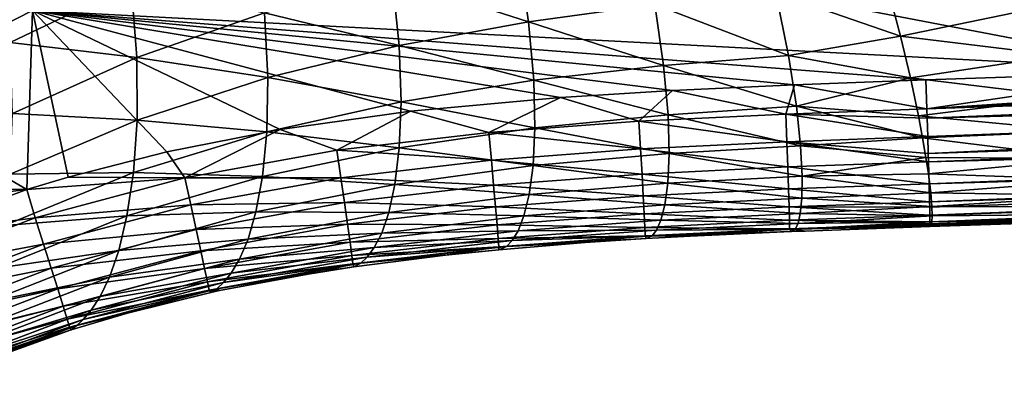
# Model space of a CAD drawing. Header units: metres. Extents: x -82 to 113, y -109 to 109.
# Tile 71 of 256: x 12.02 to 18.72, y -24.93 to -22.5. Entities that reach past the tile are written whole.
import ezdxf

# ---------------------------------------------------------------- set-up
doc = ezdxf.new("R2010")
doc.units = ezdxf.units.M
doc.layers.add('solid_20_382_013_XXX', color=7, linetype='CONTINUOUS')

msp = doc.modelspace()

# ---------------------------------------------------------------- linework, layer by layer
at = {"layer": 'solid_20_382_013_XXX'}
for points in [[(19.944895, -22.848982, -23.18149), (19.020893, -16.956745, -23.179033), (18.026672, -18.013382, -23.171852)], [(19.944895, -22.848982, -23.18149), (18.026672, -18.013382, -23.171852), (16.979647, -19.005978, -23.16464)], [(19.944895, -22.848982, -23.18149), (16.979647, -19.005978, -23.16464), (15.875557, -19.939594, -23.157427)], [(19.944895, -22.848982, -23.18149), (15.875557, -19.939594, -23.157427), (14.716969, -20.811682, -23.150293)], [(19.944895, -22.848982, -23.18149), (14.716969, -20.811682, -23.150293), (13.509208, -21.617754, -23.143335)], [(19.944895, -22.848982, -23.18149), (13.509208, -21.617754, -23.143335), (12.106906, -22.436438, -23.135864)], [(14.554091, -22.214121, -45.312683), (15.40881, -22.033314, -45.203114), (15.482119, -22.512688, -43.447056)], [(15.482119, -22.512688, -43.447056), (15.40881, -22.033314, -45.203114), (16.340517, -22.39661, -43.356838)], [(11.953723, -22.654934, -47.437435), (11.900053, -22.115009, -48.907234), (12.778192, -22.259674, -47.242626)], [(13.685185, -22.451494, -45.457905), (14.554091, -22.214121, -45.312683), (14.601233, -22.673828, -43.573475)], [(14.601233, -22.673828, -43.573475), (14.554091, -22.214121, -45.312683), (15.482119, -22.512688, -43.447056)], [(11.953723, -22.654934, -47.437435), (12.778192, -22.259674, -47.242626), (12.815806, -22.756588, -45.635666)], [(12.815806, -22.756588, -45.635666), (12.778192, -22.259674, -47.242626), (13.685185, -22.451494, -45.457905)], [(10.739832, -22.349726, -23.067545), (10.970803, -23.016079, -23.130291), (12.106906, -22.436438, -23.135864)], [(16.340517, -22.39661, -43.356838), (17.163578, -22.315405, -43.306141), (17.249941, -22.743246, -41.426315)], [(17.163578, -22.315405, -43.306141), (17.932627, -22.310192, -43.115498), (18.011784, -22.611786, -41.829891)], [(17.249941, -22.743246, -41.426315), (17.163578, -22.315405, -43.306141), (18.011784, -22.611786, -41.829891)], [(18.011784, -22.611786, -41.829891), (17.932627, -22.310192, -43.115498), (19.015549, -22.404539, -42.518143)], [(12.068649, -23.656273, -23.134518), (12.106906, -22.436438, -23.135864), (10.970803, -23.016079, -23.130291)], [(12.348298, -23.571119, -23.135899), (12.106906, -22.436438, -23.135864), (12.068649, -23.656273, -23.134518)], [(18.1845, -22.908367, -23.169292), (19.944895, -22.848982, -23.18149), (12.106906, -22.436438, -23.135864)], [(17.289715, -22.942263, -23.163506), (18.1845, -22.908367, -23.169292), (12.106906, -22.436438, -23.135864)], [(16.460949, -22.980736, -23.158382), (17.289715, -22.942263, -23.163506), (12.106906, -22.436438, -23.135864)], [(15.699199, -23.028273, -23.153866), (16.460949, -22.980736, -23.158382), (12.106906, -22.436438, -23.135864)], [(14.678881, -23.123072, -23.148087), (15.699199, -23.028273, -23.153866), (12.106906, -22.436438, -23.135864)], [(13.791903, -23.247673, -23.143293), (14.678881, -23.123072, -23.148087), (12.106906, -22.436438, -23.135864)], [(13.020613, -23.398657, -23.139284), (13.791903, -23.247673, -23.143293), (12.106906, -22.436438, -23.135864)], [(12.348298, -23.571119, -23.135899), (13.020613, -23.398657, -23.139284), (12.106906, -22.436438, -23.135864)], [(15.482119, -22.512688, -43.447056), (16.340517, -22.39661, -43.356838), (16.400494, -22.810724, -41.494709)], [(16.400494, -22.810724, -41.494709), (16.340517, -22.39661, -43.356838), (17.249941, -22.743246, -41.426315)], [(18.011784, -22.611786, -41.829891), (19.015549, -22.404539, -42.518143), (19.091324, -22.743036, -40.960258)], [(12.815806, -22.756588, -45.635666), (13.685185, -22.451494, -45.457905), (13.70833, -22.893061, -43.733135)], [(13.70833, -22.893061, -43.733135), (13.685185, -22.451494, -45.457905), (14.601233, -22.673828, -43.573475)], [(14.601233, -22.673828, -43.573475), (15.482119, -22.512688, -43.447056), (15.517386, -22.911789, -41.59993)], [(15.517386, -22.911789, -41.59993), (15.482119, -22.512688, -43.447056), (16.400494, -22.810724, -41.494709)], [(18.191078, -23.106531, -23.188801), (29.956604, -22.510328, -23.273544), (27.468857, -22.594692, -23.246819)], [(29.961782, -22.690016, -23.289652), (29.956604, -22.510328, -23.273544), (18.191078, -23.106531, -23.188801)], [(17.249941, -22.743246, -41.426315), (18.011784, -22.611786, -41.829891), (18.079075, -22.895163, -40.384075)], [(18.079075, -22.895163, -40.384075), (18.011784, -22.611786, -41.829891), (19.091324, -22.743036, -40.960258)], [(18.191078, -23.106531, -23.188801), (27.468857, -22.594692, -23.246819), (24.188702, -22.705664, -23.215593)], [(11.969721, -23.137604, -45.842449), (11.953723, -22.654934, -47.437435), (12.815806, -22.756588, -45.635666)], [(13.70833, -22.893061, -43.733135), (14.601233, -22.673828, -43.573475), (14.613725, -23.057762, -41.738701)], [(14.613725, -23.057762, -41.738701), (14.601233, -22.673828, -43.573475), (15.517386, -22.911789, -41.59993)], [(29.961782, -22.690016, -23.289652), (18.191078, -23.106531, -23.188801), (18.19309, -23.168846, -23.203398)], [(18.191078, -23.106531, -23.188801), (24.188702, -22.705664, -23.215593), (19.944895, -22.848982, -23.18149)], [(29.961782, -22.690016, -23.289652), (18.19309, -23.168846, -23.203398), (29.967009, -22.859137, -23.336077)], [(11.969721, -23.137604, -45.842449), (12.815806, -22.756588, -45.635666), (12.817798, -23.182747, -43.922852)], [(12.817798, -23.182747, -43.922852), (12.815806, -22.756588, -45.635666), (13.70833, -22.893061, -43.733135)], [(16.400494, -22.810724, -41.494709), (17.249941, -22.743246, -41.426315), (17.303616, -23.087814, -39.473782)], [(17.303616, -23.087814, -39.473782), (17.249941, -22.743246, -41.426315), (18.079075, -22.895163, -40.384075)], [(18.079075, -22.895163, -40.384075), (19.091324, -22.743036, -40.960258), (19.164202, -23.026102, -39.341248)], [(15.517386, -22.911789, -41.59993), (16.400494, -22.810724, -41.494709), (16.430153, -23.145966, -39.554535)], [(16.430153, -23.145966, -39.554535), (16.400494, -22.810724, -41.494709), (17.303616, -23.087814, -39.473782)], [(12.817798, -23.182747, -43.922852), (13.70833, -22.893061, -43.733135), (13.700413, -23.262882, -41.908031)], [(13.700413, -23.262882, -41.908031), (13.70833, -22.893061, -43.733135), (14.613725, -23.057762, -41.738701)], [(18.191078, -23.106531, -23.188801), (18.1845, -22.908367, -23.169292), (17.289715, -22.942263, -23.163506)], [(17.303616, -23.087814, -39.473782), (18.079075, -22.895163, -40.384075), (18.133842, -23.152903, -38.765072)], [(18.133842, -23.152903, -38.765072), (18.079075, -22.895163, -40.384075), (19.164202, -23.026102, -39.341248)], [(18.191078, -23.106531, -23.188801), (19.944895, -22.848982, -23.18149), (18.1845, -22.908367, -23.169292)], [(29.967009, -22.859137, -23.336077), (18.19309, -23.168846, -23.203398), (18.197081, -23.295332, -23.246698)], [(29.967009, -22.859137, -23.336077), (18.197081, -23.295332, -23.246698), (18.200569, -23.409599, -23.303518)], [(29.967009, -22.859137, -23.336077), (18.200569, -23.409599, -23.303518), (29.971468, -23.014889, -23.410021)], [(14.613725, -23.057762, -41.738701), (15.517386, -22.911789, -41.59993), (15.524981, -23.236395, -39.668617)], [(15.524981, -23.236395, -39.668617), (15.517386, -22.911789, -41.59993), (16.430153, -23.145966, -39.554535)], [(17.231329, -23.141699, -23.182739), (17.289715, -22.942263, -23.163506), (16.460949, -22.980736, -23.158382)], [(17.231329, -23.141699, -23.182739), (18.191078, -23.106531, -23.188801), (17.289715, -22.942263, -23.163506)], [(12.068649, -23.656273, -23.134518), (10.970803, -23.016079, -23.130291), (9.650665, -23.603088, -23.124353)], [(15.210967, -23.266794, -23.170664), (15.699199, -23.028273, -23.153866), (14.678881, -23.123072, -23.148087)], [(15.210967, -23.266794, -23.170664), (16.232779, -23.190281, -23.176617), (15.699199, -23.028273, -23.153866)], [(16.232779, -23.190281, -23.176617), (16.460949, -22.980736, -23.158382), (15.699199, -23.028273, -23.153866)], [(16.232779, -23.190281, -23.176617), (17.231329, -23.141699, -23.182739), (16.460949, -22.980736, -23.158382)], [(18.133842, -23.152903, -38.765072), (19.164202, -23.026102, -39.341248), (19.233599, -23.25839, -37.662292)], [(29.971468, -23.014889, -23.410021), (18.200569, -23.409599, -23.303518), (18.202269, -23.466864, -23.339369)], [(29.971468, -23.014889, -23.410021), (18.202269, -23.466864, -23.339369), (29.975098, -23.154444, -23.508665)], [(13.700413, -23.262882, -41.908031), (14.613725, -23.057762, -41.738701), (14.601429, -23.371437, -39.812912)], [(14.601429, -23.371437, -39.812912), (14.613725, -23.057762, -41.738701), (15.524981, -23.236395, -39.668617)], [(16.430153, -23.145966, -39.554535), (17.303616, -23.087814, -39.473782), (17.33271, -23.357979, -37.45739)], [(18.19309, -23.168846, -23.203398), (18.191078, -23.106531, -23.188801), (17.231329, -23.141699, -23.182739)], [(17.303616, -23.087814, -39.473782), (18.133842, -23.152903, -38.765072), (18.16263, -23.304478, -37.605408)], [(17.33271, -23.357979, -37.45739), (17.303616, -23.087814, -39.473782), (18.16263, -23.304478, -37.605408)], [(11.954377, -23.55208, -44.139095), (11.969721, -23.137604, -45.842449), (12.817798, -23.182747, -43.922852)], [(14.178039, -23.388689, -23.164948), (14.678881, -23.123072, -23.148087), (13.791903, -23.247673, -23.143293)], [(14.178039, -23.388689, -23.164948), (15.210967, -23.266794, -23.170664), (14.678881, -23.123072, -23.148087)], [(15.524981, -23.236395, -39.668617), (16.430153, -23.145966, -39.554535), (16.437346, -23.410095, -37.544361)], [(17.238535, -23.330725, -23.240898), (17.231329, -23.141699, -23.182739), (16.232779, -23.190281, -23.176617)], [(16.437346, -23.410095, -37.544361), (16.430153, -23.145966, -39.554535), (17.33271, -23.357979, -37.45739)], [(18.197081, -23.295332, -23.246698), (18.19309, -23.168846, -23.203398), (17.231329, -23.141699, -23.182739)], [(17.238535, -23.330725, -23.240898), (18.197081, -23.295332, -23.246698), (17.231329, -23.141699, -23.182739)], [(18.16263, -23.304478, -37.605408), (18.133842, -23.152903, -38.765072), (19.233599, -23.25839, -37.662292)], [(29.975098, -23.154444, -23.508665), (18.202269, -23.466864, -23.339369), (18.206501, -23.616026, -23.462362)], [(29.975098, -23.154444, -23.508665), (18.206501, -23.616026, -23.462362), (29.977831, -23.274977, -23.629185)], [(11.954377, -23.55208, -44.139095), (12.817798, -23.182747, -43.922852), (12.792434, -23.540609, -42.104721)], [(12.792434, -23.540609, -42.104721), (12.817798, -23.182747, -43.922852), (13.700413, -23.262882, -41.908031)], [(14.601429, -23.371437, -39.812912), (15.524981, -23.236395, -39.668617), (15.512472, -23.493179, -37.660336)], [(16.243681, -23.379162, -23.234812), (16.232779, -23.190281, -23.176617), (15.210967, -23.266794, -23.170664)], [(15.512472, -23.493179, -37.660336), (15.524981, -23.236395, -39.668617), (16.437346, -23.410095, -37.544361)], [(16.243681, -23.379162, -23.234812), (17.238535, -23.330725, -23.240898), (16.232779, -23.190281, -23.176617)], [(12.792434, -23.540609, -42.104721), (13.700413, -23.262882, -41.908031), (13.670782, -23.566412, -39.984528)], [(13.143742, -23.575972, -23.159496), (13.791903, -23.247673, -23.143293), (13.020613, -23.398657, -23.139284)], [(13.143742, -23.575972, -23.159496), (14.178039, -23.388689, -23.164948), (13.791903, -23.247673, -23.143293)], [(13.670782, -23.566412, -39.984528), (13.700413, -23.262882, -41.908031), (14.601429, -23.371437, -39.812912)], [(15.228314, -23.455191, -23.228895), (15.210967, -23.266794, -23.170664), (14.178039, -23.388689, -23.164948)], [(15.228314, -23.455191, -23.228895), (16.243681, -23.379162, -23.234812), (15.210967, -23.266794, -23.170664)], [(18.200569, -23.409599, -23.303518), (18.197081, -23.295332, -23.246698), (17.238535, -23.330725, -23.240898)], [(17.33271, -23.357979, -37.45739), (18.16263, -23.304478, -37.605408), (18.185072, -23.436819, -36.400135)], [(18.16263, -23.304478, -37.605408), (19.233599, -23.25839, -37.662292), (19.298931, -23.444567, -35.924572)], [(18.185072, -23.436819, -36.400135), (18.16263, -23.304478, -37.605408), (19.298931, -23.444567, -35.924572)], [(29.977831, -23.274977, -23.629185), (18.206501, -23.616026, -23.462362), (18.209669, -23.738922, -23.611664)], [(29.977831, -23.274977, -23.629185), (18.209669, -23.738922, -23.611664), (29.979605, -23.373659, -23.768757)], [(13.670782, -23.566412, -39.984528), (14.601429, -23.371437, -39.812912), (14.571612, -23.62048, -37.802494)], [(14.571612, -23.62048, -37.802494), (14.601429, -23.371437, -39.812912), (15.512472, -23.493179, -37.660336)], [(16.253304, -23.550024, -23.327431), (16.243681, -23.379162, -23.234812), (15.228314, -23.455191, -23.228895)], [(17.244802, -23.501719, -23.333475), (17.238535, -23.330725, -23.240898), (16.243681, -23.379162, -23.234812)], [(16.253304, -23.550024, -23.327431), (17.244802, -23.501719, -23.333475), (16.243681, -23.379162, -23.234812)], [(16.437346, -23.410095, -37.544361), (17.33271, -23.357979, -37.45739), (17.34341, -23.56377, -35.385185)], [(18.202269, -23.466864, -23.339369), (18.200569, -23.409599, -23.303518), (17.238535, -23.330725, -23.240898)], [(17.244802, -23.501719, -23.333475), (18.202269, -23.466864, -23.339369), (17.238535, -23.330725, -23.240898)], [(17.34341, -23.56377, -35.385185), (17.33271, -23.357979, -37.45739), (18.185072, -23.436819, -36.400135)], [(29.979605, -23.373659, -23.768757), (18.209669, -23.738922, -23.611664), (18.210543, -23.776638, -23.672279)], [(29.979605, -23.373659, -23.768757), (18.210543, -23.776638, -23.672279), (18.211662, -23.83147, -23.783279)], [(29.979605, -23.373659, -23.768757), (18.211662, -23.83147, -23.783279), (29.980358, -23.447664, -23.924561)], [(13.143742, -23.575972, -23.159496), (13.020613, -23.398657, -23.139284), (12.348298, -23.571119, -23.135899)], [(14.20499, -23.575882, -23.223215), (14.178039, -23.388689, -23.164948), (13.143742, -23.575972, -23.159496)], [(14.20499, -23.575882, -23.223215), (15.228314, -23.455191, -23.228895), (14.178039, -23.388689, -23.164948)], [(15.512472, -23.493179, -37.660336), (16.437346, -23.410095, -37.544361), (16.428129, -23.612047, -35.472038)], [(16.428129, -23.612047, -35.472038), (16.437346, -23.410095, -37.544361), (17.34341, -23.56377, -35.385185)], [(17.34341, -23.56377, -35.385185), (18.185072, -23.436819, -36.400135), (18.201618, -23.548536, -35.171997)], [(18.201618, -23.548536, -35.171997), (18.185072, -23.436819, -36.400135), (19.298931, -23.444567, -35.924572)], [(18.201618, -23.548536, -35.171997), (19.298931, -23.444567, -35.924572), (19.359625, -23.5893, -34.129204)], [(15.243781, -23.625616, -23.32155), (15.228314, -23.455191, -23.228895), (14.20499, -23.575882, -23.223215)], [(14.571612, -23.62048, -37.802494), (15.512472, -23.493179, -37.660336), (15.485769, -23.689951, -35.582962)], [(15.243781, -23.625616, -23.32155), (16.253304, -23.550024, -23.327431), (15.228314, -23.455191, -23.228895)], [(15.485769, -23.689951, -35.582962), (15.512472, -23.493179, -37.660336), (16.428129, -23.612047, -35.472038)], [(17.24999, -23.650585, -23.456362), (17.244802, -23.501719, -23.333475), (16.253304, -23.550024, -23.327431)], [(18.206501, -23.616026, -23.462362), (18.202269, -23.466864, -23.339369), (17.244802, -23.501719, -23.333475)], [(17.24999, -23.650585, -23.456362), (18.206501, -23.616026, -23.462362), (17.244802, -23.501719, -23.333475)], [(29.980358, -23.447664, -23.924561), (18.211662, -23.83147, -23.783279), (18.212296, -23.875698, -23.913549)], [(29.980022, -23.494167, -24.093771), (18.212368, -23.889271, -23.97212), (18.211687, -23.908716, -24.174318)], [(19.655552, -23.860302, -24.183434), (29.980022, -23.494167, -24.093771), (18.211687, -23.908716, -24.174318)], [(29.980358, -23.447664, -23.924561), (18.212296, -23.875698, -23.913549), (18.212368, -23.889271, -23.97212)], [(29.980358, -23.447664, -23.924561), (18.212368, -23.889271, -23.97212), (29.980022, -23.494167, -24.093771)], [(11.915348, -23.901049, -42.325321), (12.792434, -23.540609, -42.104721), (12.748538, -23.835737, -40.180393)], [(11.915348, -23.901049, -42.325321), (11.954377, -23.55208, -44.139095), (12.792434, -23.540609, -42.104721)], [(13.143742, -23.575972, -23.159496), (12.348298, -23.571119, -23.135899), (12.068649, -23.656273, -23.134518)], [(12.123646, -23.847918, -23.154354), (13.143742, -23.575972, -23.159496), (12.068649, -23.656273, -23.134518)], [(13.183973, -23.760721, -23.217804), (13.143742, -23.575972, -23.159496), (12.123646, -23.847918, -23.154354)], [(12.748538, -23.835737, -40.180393), (12.792434, -23.540609, -42.104721), (13.670782, -23.566412, -39.984528)], [(12.748538, -23.835737, -40.180393), (13.670782, -23.566412, -39.984528), (13.626374, -23.808247, -37.968174)], [(13.183973, -23.760721, -23.217804), (14.20499, -23.575882, -23.223215), (13.143742, -23.575972, -23.159496)], [(14.229156, -23.74522, -23.315903), (14.20499, -23.575882, -23.223215), (13.183973, -23.760721, -23.217804)], [(13.626374, -23.808247, -37.968174), (13.670782, -23.566412, -39.984528), (14.571612, -23.62048, -37.802494)], [(14.229156, -23.74522, -23.315903), (15.243781, -23.625616, -23.32155), (14.20499, -23.575882, -23.223215)], [(16.261429, -23.698776, -23.450365), (16.253304, -23.550024, -23.327431), (15.243781, -23.625616, -23.32155)], [(16.261429, -23.698776, -23.450365), (17.24999, -23.650585, -23.456362), (16.253304, -23.550024, -23.327431)], [(16.428129, -23.612047, -35.472038), (17.34341, -23.56377, -35.385185), (17.341225, -23.714848, -33.25927)], [(17.341225, -23.714848, -33.25927), (17.34341, -23.56377, -35.385185), (18.217388, -23.679304, -33.320358)], [(17.34341, -23.56377, -35.385185), (18.201618, -23.548536, -35.171997), (18.217388, -23.679304, -33.320358)], [(18.217388, -23.679304, -33.320358), (18.201618, -23.548536, -35.171997), (19.359625, -23.5893, -34.129204)], [(12.068649, -23.656273, -23.134518), (9.650665, -23.603088, -23.124353), (8.301057, -24.113394, -23.118872)], [(13.626374, -23.808247, -37.968174), (14.571612, -23.62048, -37.802494), (14.530018, -23.811533, -35.715534)], [(15.257007, -23.773989, -23.444519), (15.243781, -23.625616, -23.32155), (14.229156, -23.74522, -23.315903)], [(14.530018, -23.811533, -35.715534), (14.571612, -23.62048, -37.802494), (15.485769, -23.689951, -35.582962)], [(15.257007, -23.773989, -23.444519), (16.261429, -23.698776, -23.450365), (15.243781, -23.625616, -23.32155)], [(15.485769, -23.689951, -35.582962), (16.428129, -23.612047, -35.472038), (16.407993, -23.760807, -33.340557)], [(16.407993, -23.760807, -33.340557), (16.428129, -23.612047, -35.472038), (17.341225, -23.714848, -33.25927)], [(18.209669, -23.738922, -23.611664), (18.206501, -23.616026, -23.462362), (17.24999, -23.650585, -23.456362)], [(18.217388, -23.679304, -33.320358), (19.359625, -23.5893, -34.129204), (19.415369, -23.697388, -32.275028)], [(11.233488, -23.966198, -23.130472), (12.068649, -23.656273, -23.134518), (8.301057, -24.113394, -23.118872)], [(12.123646, -23.847918, -23.154354), (12.068649, -23.656273, -23.134518), (11.233488, -23.966198, -23.130472)], [(14.530018, -23.811533, -35.715534), (15.485769, -23.689951, -35.582962), (15.450325, -23.835073, -33.441036)], [(16.267838, -23.821327, -23.599504), (16.261429, -23.698776, -23.450365), (15.257007, -23.773989, -23.444519)], [(15.450325, -23.835073, -33.441036), (15.485769, -23.689951, -35.582962), (16.407993, -23.760807, -33.340557)], [(17.253965, -23.773228, -23.605452), (17.24999, -23.650585, -23.456362), (16.261429, -23.698776, -23.450365)], [(16.267838, -23.821327, -23.599504), (17.253965, -23.773228, -23.605452), (16.261429, -23.698776, -23.450365)], [(17.253965, -23.773228, -23.605452), (18.209669, -23.738922, -23.611664), (17.24999, -23.650585, -23.456362)], [(17.341225, -23.714848, -33.25927), (18.217388, -23.679304, -33.320358), (18.224865, -23.772202, -31.477621)], [(18.224865, -23.772202, -31.477621), (18.217388, -23.679304, -33.320358), (19.415369, -23.697388, -32.275028)], [(18.224865, -23.772202, -31.477621), (19.415369, -23.697388, -32.275028), (19.46619, -23.773798, -30.358067)], [(12.181032, -24.028147, -23.212702), (13.183973, -23.760721, -23.217804), (12.123646, -23.847918, -23.154354)], [(13.220164, -23.927853, -23.310518), (13.183973, -23.760721, -23.217804), (12.181032, -24.028147, -23.212702)], [(13.220164, -23.927853, -23.310518), (14.229156, -23.74522, -23.315903), (13.183973, -23.760721, -23.217804)], [(14.249967, -23.892647, -23.438896), (14.229156, -23.74522, -23.315903), (13.220164, -23.927853, -23.310518)], [(14.249967, -23.892647, -23.438896), (15.257007, -23.773989, -23.444519), (14.229156, -23.74522, -23.315903)], [(15.267631, -23.896233, -23.593689), (15.257007, -23.773989, -23.444519), (14.249967, -23.892647, -23.438896)], [(15.267631, -23.896233, -23.593689), (16.267838, -23.821327, -23.599504), (15.257007, -23.773989, -23.444519)], [(15.450325, -23.835073, -33.441036), (16.407993, -23.760807, -33.340557), (16.381229, -23.86463, -31.140306)], [(17.256586, -23.865553, -23.776638), (17.253965, -23.773228, -23.605452), (16.267838, -23.821327, -23.599504)], [(16.381229, -23.86463, -31.140306), (16.407993, -23.760807, -33.340557), (17.330378, -23.819815, -31.069601)], [(16.407993, -23.760807, -33.340557), (17.341225, -23.714848, -33.25927), (17.330378, -23.819815, -31.069601)], [(18.210543, -23.776638, -23.672279), (18.209669, -23.738922, -23.611664), (17.253965, -23.773228, -23.605452)], [(18.211662, -23.83147, -23.783279), (18.210543, -23.776638, -23.672279), (17.253965, -23.773228, -23.605452)], [(17.256586, -23.865553, -23.776638), (18.211662, -23.83147, -23.783279), (17.253965, -23.773228, -23.605452)], [(17.330378, -23.819815, -31.069601), (17.341225, -23.714848, -33.25927), (18.224865, -23.772202, -31.477621)], [(17.330378, -23.819815, -31.069601), (18.224865, -23.772202, -31.477621), (18.227015, -23.83518, -29.64818)], [(18.227015, -23.83518, -29.64818), (18.224865, -23.772202, -31.477621), (19.46619, -23.773798, -30.358067)], [(18.227015, -23.83518, -29.64818), (19.46619, -23.773798, -30.358067), (19.512133, -23.823503, -28.374146)], [(11.144808, -24.222261, -23.14958), (12.123646, -23.847918, -23.154354), (11.233488, -23.966198, -23.130472)], [(12.181032, -24.028147, -23.212702), (12.123646, -23.847918, -23.154354), (11.144808, -24.222261, -23.14958)], [(11.860909, -24.19029, -40.397243), (12.748538, -23.835737, -40.180393), (12.692687, -24.071701, -38.154575)], [(11.860909, -24.19029, -40.397243), (11.915348, -23.901049, -42.325321), (12.748538, -23.835737, -40.180393)], [(12.692687, -24.071701, -38.154575), (13.626374, -23.808247, -37.968174), (13.572742, -23.993834, -35.867439)], [(12.692687, -24.071701, -38.154575), (12.748538, -23.835737, -40.180393), (13.626374, -23.808247, -37.968174)], [(13.572742, -23.993834, -35.867439), (13.626374, -23.808247, -37.968174), (14.530018, -23.811533, -35.715534)], [(13.572742, -23.993834, -35.867439), (14.530018, -23.811533, -35.715534), (14.482042, -23.952383, -33.558704)], [(14.482042, -23.952383, -33.558704), (14.530018, -23.811533, -35.715534), (15.450325, -23.835073, -33.441036)], [(14.482042, -23.952383, -33.558704), (15.450325, -23.835073, -33.441036), (15.41049, -23.936573, -31.225935)], [(16.272308, -23.913584, -23.770741), (16.267838, -23.821327, -23.599504), (15.267631, -23.896233, -23.593689)], [(15.41049, -23.936573, -31.225935), (15.450325, -23.835073, -33.441036), (16.381229, -23.86463, -31.140306)], [(16.272308, -23.913584, -23.770741), (17.256586, -23.865553, -23.776638), (16.267838, -23.821327, -23.599504)], [(16.381229, -23.86463, -31.140306), (17.330378, -23.819815, -31.069601), (17.31477, -23.887306, -28.806976)], [(18.212296, -23.875698, -23.913549), (18.211662, -23.83147, -23.783279), (17.256586, -23.865553, -23.776638)], [(17.31477, -23.887306, -28.806976), (17.330378, -23.819815, -31.069601), (18.227015, -23.83518, -29.64818)], [(17.31477, -23.887306, -28.806976), (18.227015, -23.83518, -29.64818), (18.225445, -23.875359, -27.825167)], [(18.225445, -23.875359, -27.825167), (19.512133, -23.823503, -28.374146), (19.553244, -23.85148, -26.319088)], [(18.225445, -23.875359, -27.825167), (18.227015, -23.83518, -29.64818), (19.512133, -23.823503, -28.374146)], [(13.251457, -24.073364, -23.433527), (14.249967, -23.892647, -23.438896), (13.220164, -23.927853, -23.310518)], [(14.266855, -24.014111, -23.588085), (14.249967, -23.892647, -23.438896), (13.251457, -24.073364, -23.433527)], [(14.266855, -24.014111, -23.588085), (15.267631, -23.896233, -23.593689), (14.249967, -23.892647, -23.438896)], [(15.275295, -23.988264, -23.76495), (15.267631, -23.896233, -23.593689), (14.266855, -24.014111, -23.588085)], [(15.275295, -23.988264, -23.76495), (16.272308, -23.913584, -23.770741), (15.267631, -23.896233, -23.593689)], [(16.274626, -23.971458, -23.959961), (16.272308, -23.913584, -23.770741), (15.275295, -23.988264, -23.76495)], [(15.41049, -23.936573, -31.225935), (16.381229, -23.86463, -31.140306), (16.35186, -23.932133, -28.860378)], [(17.257717, -23.923464, -23.965813), (17.256586, -23.865553, -23.776638), (16.272308, -23.913584, -23.770741)], [(16.274626, -23.971458, -23.959961), (17.257717, -23.923464, -23.965813), (16.272308, -23.913584, -23.770741)], [(16.35186, -23.932133, -28.860378), (16.381229, -23.86463, -31.140306), (17.31477, -23.887306, -28.806976)], [(16.35186, -23.932133, -28.860378), (17.31477, -23.887306, -28.806976), (17.295874, -23.925489, -26.492882)], [(18.212368, -23.889271, -23.97212), (18.212296, -23.875698, -23.913549), (17.256586, -23.865553, -23.776638)], [(17.257717, -23.923464, -23.965813), (18.212368, -23.889271, -23.97212), (17.256586, -23.865553, -23.776638)], [(18.211687, -23.908716, -24.174318), (18.212368, -23.889271, -23.97212), (17.257717, -23.923464, -23.965813)], [(17.363472, -23.938681, -24.168245), (18.211687, -23.908716, -24.174318), (17.257717, -23.923464, -23.965813)], [(17.295874, -23.925489, -26.492882), (18.225445, -23.875359, -27.825167), (18.220383, -23.898489, -26.002745)], [(17.295874, -23.925489, -26.492882), (17.31477, -23.887306, -28.806976), (18.225445, -23.875359, -27.825167)], [(17.295874, -23.925489, -26.492882), (18.220383, -23.898489, -26.002745), (18.211687, -23.908716, -24.174318)], [(17.295874, -23.925489, -26.492882), (18.211687, -23.908716, -24.174318), (17.363472, -23.938681, -24.168245)], [(18.220383, -23.898489, -26.002745), (19.655552, -23.860302, -24.183434), (18.211687, -23.908716, -24.174318)], [(18.220383, -23.898489, -26.002745), (19.553244, -23.85148, -26.319088), (19.655552, -23.860302, -24.183434)], [(18.220383, -23.898489, -26.002745), (18.225445, -23.875359, -27.825167), (19.553244, -23.85148, -26.319088)], [(12.232752, -24.191198, -23.305433), (13.220164, -23.927853, -23.310518), (12.181032, -24.028147, -23.212702)], [(13.251457, -24.073364, -23.433527), (13.220164, -23.927853, -23.310518), (12.232752, -24.191198, -23.305433)], [(13.515206, -24.130407, -33.691608), (14.482042, -23.952383, -33.558704), (14.432083, -24.05092, -31.324858)], [(13.515206, -24.130407, -33.691608), (13.572742, -23.993834, -35.867439), (14.482042, -23.952383, -33.558704)], [(14.432083, -24.05092, -31.324858), (15.41049, -23.936573, -31.225935), (15.370389, -24.003288, -28.924597)], [(14.432083, -24.05092, -31.324858), (14.482042, -23.952383, -33.558704), (15.41049, -23.936573, -31.225935)], [(15.279639, -24.046005, -23.954191), (16.274626, -23.971458, -23.959961), (15.275295, -23.988264, -23.76495)], [(15.866383, -24.017515, -24.158499), (16.274626, -23.971458, -23.959961), (15.279639, -24.046005, -23.954191)], [(15.331845, -24.043423, -26.554228), (16.321527, -23.971413, -26.520493), (16.282059, -23.990423, -24.161083)], [(15.331845, -24.043423, -26.554228), (15.370389, -24.003288, -28.924597), (16.321527, -23.971413, -26.520493)], [(15.370389, -24.003288, -28.924597), (16.35186, -23.932133, -28.860378), (16.321527, -23.971413, -26.520493)], [(15.370389, -24.003288, -28.924597), (15.41049, -23.936573, -31.225935), (16.35186, -23.932133, -28.860378)], [(15.866383, -24.017515, -24.158499), (16.282059, -23.990423, -24.161083), (16.274626, -23.971458, -23.959961)], [(16.580671, -23.973785, -24.162991), (17.257717, -23.923464, -23.965813), (16.274626, -23.971458, -23.959961)], [(16.282059, -23.990423, -24.161083), (16.580671, -23.973785, -24.162991), (16.274626, -23.971458, -23.959961)], [(16.321527, -23.971413, -26.520493), (16.580671, -23.973785, -24.162991), (16.282059, -23.990423, -24.161083)], [(16.321527, -23.971413, -26.520493), (17.295874, -23.925489, -26.492882), (17.269136, -23.942396, -24.167591)], [(16.321527, -23.971413, -26.520493), (16.35186, -23.932133, -28.860378), (17.295874, -23.925489, -26.492882)], [(16.321527, -23.971413, -26.520493), (17.269136, -23.942396, -24.167591), (16.580671, -23.973785, -24.162991)], [(16.580671, -23.973785, -24.162991), (17.269136, -23.942396, -24.167591), (17.257717, -23.923464, -23.965813)], [(17.269136, -23.942396, -24.167591), (17.363472, -23.938681, -24.168245), (17.257717, -23.923464, -23.965813)], [(17.295874, -23.925489, -26.492882), (17.363472, -23.938681, -24.168245), (17.269136, -23.942396, -24.167591)], [(11.222779, -24.394451, -23.207962), (12.181032, -24.028147, -23.212702), (11.144808, -24.222261, -23.14958)], [(12.232752, -24.191198, -23.305433), (12.181032, -24.028147, -23.212702), (11.222779, -24.394451, -23.207962)], [(12.630215, -24.252726, -36.036247), (13.572742, -23.993834, -35.867439), (13.515206, -24.130407, -33.691608)], [(12.630215, -24.252726, -36.036247), (12.692687, -24.071701, -38.154575), (13.572742, -23.993834, -35.867439)], [(13.276996, -24.193253, -23.58272), (14.266855, -24.014111, -23.588085), (13.251457, -24.073364, -23.433527)], [(14.279253, -24.105555, -23.759357), (14.266855, -24.014111, -23.588085), (13.276996, -24.193253, -23.58272)], [(14.279253, -24.105555, -23.759357), (15.275295, -23.988264, -23.76495), (14.266855, -24.014111, -23.588085)], [(15.279639, -24.046005, -23.954191), (15.275295, -23.988264, -23.76495), (14.279253, -24.105555, -23.759357)], [(14.286591, -24.162928, -23.948601), (15.279639, -24.046005, -23.954191), (14.279253, -24.105555, -23.759357)], [(14.91577, -24.10235, -24.152922), (15.279639, -24.046005, -23.954191), (14.286591, -24.162928, -23.948601)], [(14.340831, -24.157305, -26.593378), (15.331845, -24.043423, -26.554228), (15.278958, -24.065516, -24.155008)], [(14.340831, -24.157305, -26.593378), (14.384342, -24.116405, -28.998411), (15.331845, -24.043423, -26.554228)], [(14.384342, -24.116405, -28.998411), (15.370389, -24.003288, -28.924597), (15.331845, -24.043423, -26.554228)], [(14.384342, -24.116405, -28.998411), (14.432083, -24.05092, -31.324858), (15.370389, -24.003288, -28.924597)], [(14.91577, -24.10235, -24.152922), (15.278958, -24.065516, -24.155008), (15.279639, -24.046005, -23.954191)], [(15.278958, -24.065516, -24.155008), (15.866383, -24.017515, -24.158499), (15.279639, -24.046005, -23.954191)], [(15.331845, -24.043423, -26.554228), (15.866383, -24.017515, -24.158499), (15.278958, -24.065516, -24.155008)], [(15.331845, -24.043423, -26.554228), (16.282059, -23.990423, -24.161083), (15.866383, -24.017515, -24.158499)], [(11.797241, -24.422359, -38.358765), (12.692687, -24.071701, -38.154575), (12.630215, -24.252726, -36.036247)], [(11.797241, -24.422359, -38.358765), (11.860909, -24.19029, -40.397243), (12.692687, -24.071701, -38.154575)], [(12.277578, -24.33317, -23.428444), (13.251457, -24.073364, -23.433527), (12.232752, -24.191198, -23.305433)], [(13.276996, -24.193253, -23.58272), (13.251457, -24.073364, -23.433527), (12.277578, -24.33317, -23.428444)], [(13.295922, -24.28352, -23.753984), (14.279253, -24.105555, -23.759357), (13.276996, -24.193253, -23.58272)], [(14.286591, -24.162928, -23.948601), (14.279253, -24.105555, -23.759357), (13.295922, -24.28352, -23.753984)], [(13.405935, -24.28982, -29.080593), (14.384342, -24.116405, -28.998411), (14.340831, -24.157305, -26.593378)], [(13.405935, -24.28982, -29.080593), (13.458185, -24.225788, -31.435469), (14.384342, -24.116405, -28.998411)], [(13.458185, -24.225788, -31.435469), (14.432083, -24.05092, -31.324858), (14.384342, -24.116405, -28.998411)], [(13.458185, -24.225788, -31.435469), (13.515206, -24.130407, -33.691608), (14.432083, -24.05092, -31.324858)], [(14.291625, -24.1817, -24.149435), (14.91577, -24.10235, -24.152922), (14.286591, -24.162928, -23.948601)], [(14.340831, -24.157305, -26.593378), (14.91577, -24.10235, -24.152922), (14.291625, -24.1817, -24.149435)], [(14.340831, -24.157305, -26.593378), (15.278958, -24.065516, -24.155008), (14.91577, -24.10235, -24.152922)], [(12.566333, -24.385492, -33.837715), (13.515206, -24.130407, -33.691608), (13.458185, -24.225788, -31.435469)], [(12.566333, -24.385492, -33.837715), (12.630215, -24.252726, -36.036247), (13.515206, -24.130407, -33.691608)], [(13.307381, -24.340162, -23.943213), (14.286591, -24.162928, -23.948601), (13.295922, -24.28352, -23.753984)], [(14.092776, -24.211948, -24.148346), (14.286591, -24.162928, -23.948601), (13.307381, -24.340162, -23.943213)], [(13.360642, -24.331356, -26.637213), (14.340831, -24.157305, -26.593378), (14.291625, -24.1817, -24.149435)], [(13.360642, -24.331356, -26.637213), (13.405935, -24.28982, -29.080593), (14.340831, -24.157305, -26.593378)], [(13.360642, -24.331356, -26.637213), (14.291625, -24.1817, -24.149435), (14.092776, -24.211948, -24.148346)], [(14.092776, -24.211948, -24.148346), (14.291625, -24.1817, -24.149435), (14.286591, -24.162928, -23.948601)], [(11.293136, -24.550245, -23.300701), (12.232752, -24.191198, -23.305433), (11.222779, -24.394451, -23.207962)], [(12.277578, -24.33317, -23.428444), (12.232752, -24.191198, -23.305433), (11.293136, -24.550245, -23.300701)], [(12.314282, -24.450159, -23.577623), (13.276996, -24.193253, -23.58272), (12.277578, -24.33317, -23.428444)], [(13.295922, -24.28352, -23.753984), (13.276996, -24.193253, -23.58272), (12.314282, -24.450159, -23.577623)], [(12.505455, -24.477806, -31.556093), (13.458185, -24.225788, -31.435469), (13.405935, -24.28982, -29.080593)], [(12.505455, -24.477806, -31.556093), (12.566333, -24.385492, -33.837715), (13.458185, -24.225788, -31.435469)], [(13.377587, -24.344612, -24.144466), (14.092776, -24.211948, -24.148346), (13.307381, -24.340162, -23.943213)], [(13.360642, -24.331356, -26.637213), (14.092776, -24.211948, -24.148346), (13.377587, -24.344612, -24.144466)], [(11.729422, -24.600216, -36.21946), (12.630215, -24.252726, -36.036247), (12.566333, -24.385492, -33.837715)], [(11.729422, -24.600216, -36.21946), (11.797241, -24.422359, -38.358765), (12.630215, -24.252726, -36.036247)], [(12.341636, -24.538265, -23.748861), (13.295922, -24.28352, -23.753984), (12.314282, -24.450159, -23.577623)], [(13.307381, -24.340162, -23.943213), (13.295922, -24.28352, -23.753984), (12.341636, -24.538265, -23.748861)], [(12.45185, -24.540201, -29.169865), (13.405935, -24.28982, -29.080593), (13.360642, -24.331356, -26.637213)], [(12.45185, -24.540201, -29.169865), (12.505455, -24.477806, -31.556093), (13.405935, -24.28982, -29.080593)], [(11.354204, -24.685915, -23.423695), (12.277578, -24.33317, -23.428444), (11.293136, -24.550245, -23.300701)], [(12.314282, -24.450159, -23.577623), (12.277578, -24.33317, -23.428444), (11.354204, -24.685915, -23.423695)], [(12.358409, -24.593586, -23.938049), (13.307381, -24.340162, -23.943213), (12.341636, -24.538265, -23.748861)], [(12.75178, -24.497049, -24.141075), (13.307381, -24.340162, -23.943213), (12.358409, -24.593586, -23.938049)], [(12.407864, -24.582008, -26.684954), (13.360642, -24.331356, -26.637213), (13.320248, -24.357052, -24.144157)], [(12.407864, -24.582008, -26.684954), (12.45185, -24.540201, -29.169865), (13.360642, -24.331356, -26.637213)], [(12.407864, -24.582008, -26.684954), (13.320248, -24.357052, -24.144157), (12.75178, -24.497049, -24.141075)], [(12.75178, -24.497049, -24.141075), (13.320248, -24.357052, -24.144157), (13.307381, -24.340162, -23.943213)], [(13.320248, -24.357052, -24.144157), (13.377587, -24.344612, -24.144466), (13.307381, -24.340162, -23.943213)], [(13.360642, -24.331356, -26.637213), (13.377587, -24.344612, -24.144466), (13.320248, -24.357052, -24.144157)], [(11.404309, -24.797737, -23.572836), (12.314282, -24.450159, -23.577623), (11.354204, -24.685915, -23.423695)], [(12.341636, -24.538265, -23.748861), (12.314282, -24.450159, -23.577623), (11.404309, -24.797737, -23.572836)], [(11.662507, -24.729996, -33.994984), (12.566333, -24.385492, -33.837715), (12.505455, -24.477806, -31.556093)], [(11.662507, -24.729996, -33.994984), (11.729422, -24.600216, -36.21946), (12.566333, -24.385492, -33.837715)], [(11.600867, -24.8195, -31.685104), (12.505455, -24.477806, -31.556093), (12.45185, -24.540201, -29.169865)], [(11.600867, -24.8195, -31.685104), (11.662507, -24.729996, -33.994984), (12.505455, -24.477806, -31.556093)], [(12.369319, -24.610332, -24.138977), (12.75178, -24.497049, -24.141075), (12.358409, -24.593586, -23.938049)], [(12.407864, -24.582008, -26.684954), (12.75178, -24.497049, -24.141075), (12.369319, -24.610332, -24.138977)], [(11.441778, -24.881983, -23.74402), (12.341636, -24.538265, -23.748861), (11.404309, -24.797737, -23.572836)], [(12.358409, -24.593586, -23.938049), (12.341636, -24.538265, -23.748861), (11.441778, -24.881983, -23.74402)], [(11.508571, -24.92144, -26.735947), (12.407864, -24.582008, -26.684954), (12.369319, -24.610332, -24.138977)], [(11.508571, -24.92144, -26.735947), (11.548732, -24.880022, -29.265028), (12.407864, -24.582008, -26.684954)], [(11.548732, -24.880022, -29.265028), (12.45185, -24.540201, -29.169865), (12.407864, -24.582008, -26.684954)], [(11.548732, -24.880022, -29.265028), (11.600867, -24.8195, -31.685104), (12.45185, -24.540201, -29.169865)], [(11.464937, -24.934929, -23.933144), (12.358409, -24.593586, -23.938049), (11.441778, -24.881983, -23.74402)], [(12.200762, -24.665838, -24.138042), (12.358409, -24.593586, -23.938049), (11.464937, -24.934929, -23.933144)], [(11.508571, -24.92144, -26.735947), (12.369319, -24.610332, -24.138977), (12.200762, -24.665838, -24.138042)], [(12.200762, -24.665838, -24.138042), (12.369319, -24.610332, -24.138977), (12.358409, -24.593586, -23.938049)], [(11.713177, -24.848566, -24.135305), (12.200762, -24.665838, -24.138042), (11.464937, -24.934929, -23.933144)], [(11.508571, -24.92144, -26.735947), (12.200762, -24.665838, -24.138042), (11.713177, -24.848566, -24.135305)]]:
    msp.add_3dface(points, dxfattribs=at)

doc.saveas('drawing.dxf')
